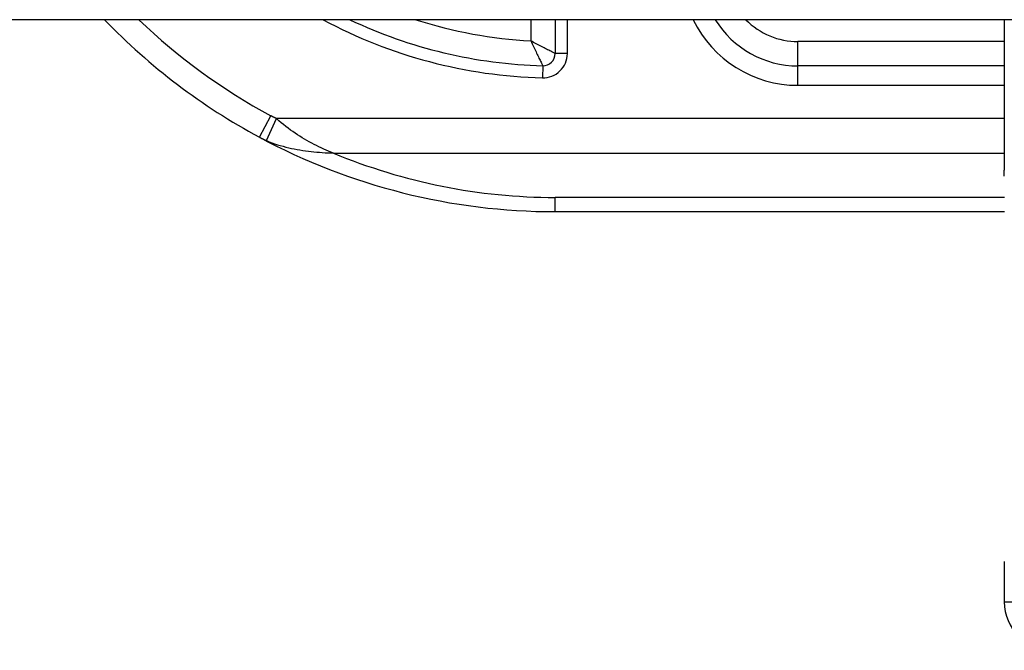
# Model space of a CAD drawing. Header units: inches. Extents: x 9 to 285, y 21 to 142.
# Tile 66 of 140: x 11.95 to 12.749, y 140.005 to 140.516. Entities that reach past the tile are written whole.
import ezdxf

# ---------------------------------------------------------------- set-up
doc = ezdxf.new("R2010")
doc.units = ezdxf.units.IN
doc.header["$MEASUREMENT"] = 0
doc.layers.add('Visible Edges(ANSI)', color=7, linetype='Continuous', lineweight=25)
doc.layers.add('Visible Tangent Edges(ANSI)', color=7, linetype='Continuous', lineweight=25)

msp = doc.modelspace()

# ---------------------------------------------------------------- linework, layer by layer
at = {"layer": 'Visible Edges(ANSI)'}
for p, q in [((68.58651, 140.51588), (8.98151, 140.51588)), ((12.38448, 140.51588), (12.38448, 140.48844)), ((12.74865, 140.51588), (12.74865, 140.39393)), ((12.74865, 140.47847), (12.58133, 140.47847)), ((12.38448, 140.36036), (12.74884, 140.36036)), ((12.74865, 140.0769), (12.74865, 140.04436))]:
    msp.add_line(p, q, dxfattribs=at)
for centre, radius, start, end in [((12.38448, 140.86725), 0.50689, 223.88303, 241.75213), ((12.38448, 140.86725), 0.38878, 244.65909, 268.51163), ((12.58133, 140.55721), 0.07874, 211.66151, 270), ((12.37463, 140.48844), 0.00984, 268.51163, 0), ((12.38448, 140.86725), 0.50689, 241.75213, 270), ((12.78802, 140.04436), 0.03937, 180, 270)]:
    msp.add_arc(centre, radius, start, end, dxfattribs=at)
at = {"layer": 'Visible Tangent Edges(ANSI)'}
for p, q in [((12.36479, 140.51588), (12.36479, 140.49868)), ((12.39432, 140.48844), (12.39432, 140.51588)), ((12.58133, 140.47847), (12.58133, 140.49815)), ((12.74865, 140.49815), (12.58133, 140.49815)), ((12.39432, 140.48844), (12.38448, 140.48844)), ((12.37438, 140.4786), (12.37412, 140.46876)), ((12.58133, 140.46272), (12.58133, 140.47847)), ((12.58133, 140.46272), (12.74865, 140.46272)), ((12.14457, 140.42072), (12.15389, 140.43806)), ((12.15025, 140.41798), (12.15856, 140.43572)), ((12.74865, 140.43572), (12.15856, 140.43572)), ((12.20459, 140.40788), (12.74865, 140.40788)), ((12.38448, 140.36036), (12.38448, 140.37189)), ((12.74874, 140.37189), (12.38448, 140.37189)), ((12.74865, 140.04436), (12.9455, 140.04436))]:
    msp.add_line(p, q, dxfattribs=at)
at = {"layer": 'Visible Tangent Edges(ANSI)', "flags": 128}
for points in [[(12.38448, 140.48844), (12.38441, 140.48847), (12.38421, 140.48857), (12.3839, 140.48873), (12.38348, 140.48895), (12.38296, 140.48921), (12.38236, 140.48953), (12.38167, 140.48988), (12.38092, 140.49027), (12.38011, 140.49068), (12.37926, 140.49112), (12.37836, 140.49159), (12.37742, 140.49207), (12.37645, 140.49258), (12.37546, 140.49309), (12.37444, 140.49362), (12.3734, 140.49416), (12.37235, 140.49471), (12.37129, 140.49527), (12.37022, 140.49582), (12.36914, 140.49639), (12.36806, 140.49696), (12.36697, 140.49753), (12.36588, 140.4981), (12.36479, 140.49868)], [(12.36479, 140.49868), (12.36531, 140.49756), (12.36583, 140.49644), (12.36635, 140.49533), (12.36686, 140.49422), (12.36738, 140.49311), (12.3679, 140.49202), (12.36841, 140.49094), (12.36892, 140.48986), (12.36942, 140.4888), (12.36992, 140.48776), (12.37041, 140.48675), (12.37088, 140.48576), (12.37134, 140.48481), (12.37179, 140.4839), (12.37221, 140.48303), (12.37261, 140.48221), (12.37298, 140.48144), (12.37332, 140.48075), (12.37362, 140.48013), (12.37388, 140.47961), (12.37409, 140.47918), (12.37425, 140.47886), (12.37434, 140.47867), (12.37438, 140.4786)], [(12.15856, 140.43572), (12.15836, 140.43581), (12.15816, 140.4359), (12.15797, 140.436), (12.15777, 140.43609), (12.15757, 140.43619), (12.15738, 140.43628), (12.15718, 140.43638), (12.15699, 140.43647), (12.15679, 140.43657), (12.1566, 140.43666), (12.1564, 140.43676), (12.15621, 140.43686), (12.15601, 140.43696), (12.15582, 140.43705), (12.15562, 140.43715), (12.15543, 140.43725), (12.15524, 140.43735), (12.15504, 140.43745), (12.15485, 140.43755), (12.15466, 140.43765), (12.15447, 140.43776), (12.15427, 140.43786), (12.15408, 140.43796), (12.15389, 140.43806)], [(12.20459, 140.40788), (12.20264, 140.40865), (12.20069, 140.40944), (12.19874, 140.41026), (12.19679, 140.41111), (12.19484, 140.412), (12.19289, 140.41291), (12.19094, 140.41386), (12.18899, 140.41483), (12.18704, 140.41584), (12.1851, 140.41688), (12.18316, 140.41796), (12.18123, 140.41907), (12.1793, 140.42022), (12.17737, 140.4214), (12.17545, 140.42262), (12.17354, 140.42387), (12.17163, 140.42518), (12.16974, 140.42652), (12.16785, 140.42792), (12.16597, 140.42936), (12.1641, 140.43086), (12.16224, 140.43242), (12.16039, 140.43404), (12.15856, 140.43572)], [(12.14457, 140.42072), (12.1448, 140.4206), (12.14504, 140.42047), (12.14527, 140.42035), (12.1455, 140.42023), (12.14574, 140.42011), (12.14597, 140.41999), (12.14621, 140.41987), (12.14644, 140.41975), (12.14668, 140.41964), (12.14691, 140.41952), (12.14715, 140.4194), (12.14738, 140.41929), (12.14762, 140.41917), (12.14786, 140.41906), (12.1481, 140.41895), (12.14833, 140.41884), (12.14857, 140.41873), (12.14881, 140.41862), (12.14905, 140.41851), (12.14929, 140.4184), (12.14953, 140.41829), (12.14977, 140.41819), (12.15001, 140.41808), (12.15025, 140.41798)], [(12.15025, 140.41798), (12.15249, 140.41705), (12.15474, 140.41618), (12.15699, 140.41538), (12.15926, 140.41463), (12.16153, 140.41394), (12.1638, 140.4133), (12.16608, 140.4127), (12.16836, 140.41216), (12.17064, 140.41165), (12.17293, 140.41119), (12.17521, 140.41076), (12.17749, 140.41036), (12.17977, 140.40999), (12.18205, 140.40966), (12.18433, 140.40935), (12.1866, 140.40908), (12.18887, 140.40884), (12.19114, 140.40862), (12.1934, 140.40844), (12.19565, 140.40827), (12.1979, 140.40814), (12.20014, 140.40803), (12.20237, 140.40794), (12.20459, 140.40788)], [(12.74866, 140.38915), (12.74865, 140.39393)]]:
    msp.add_lwpolyline(points, dxfattribs=at)
at = {"layer": 'Visible Tangent Edges(ANSI)'}
for centre, radius, start, end in [((12.38448, 140.86725), 0.4872, 226.15331, 241.75213), ((12.38448, 140.86725), 0.39862, 241.8192, 268.51163), ((12.38448, 140.86725), 0.36909, 252.17177, 266.94277), ((12.58133, 140.55721), 0.09449, 205.93917, 270), ((12.58133, 140.55721), 0.05906, 224.41631, 270), ((12.37463, 140.48844), 0.01969, 268.51163, 0), ((12.38448, 140.83941), 0.46752, 247.3707, 270)]:
    msp.add_arc(centre, radius, start, end, dxfattribs=at)

doc.saveas('drawing.dxf')
